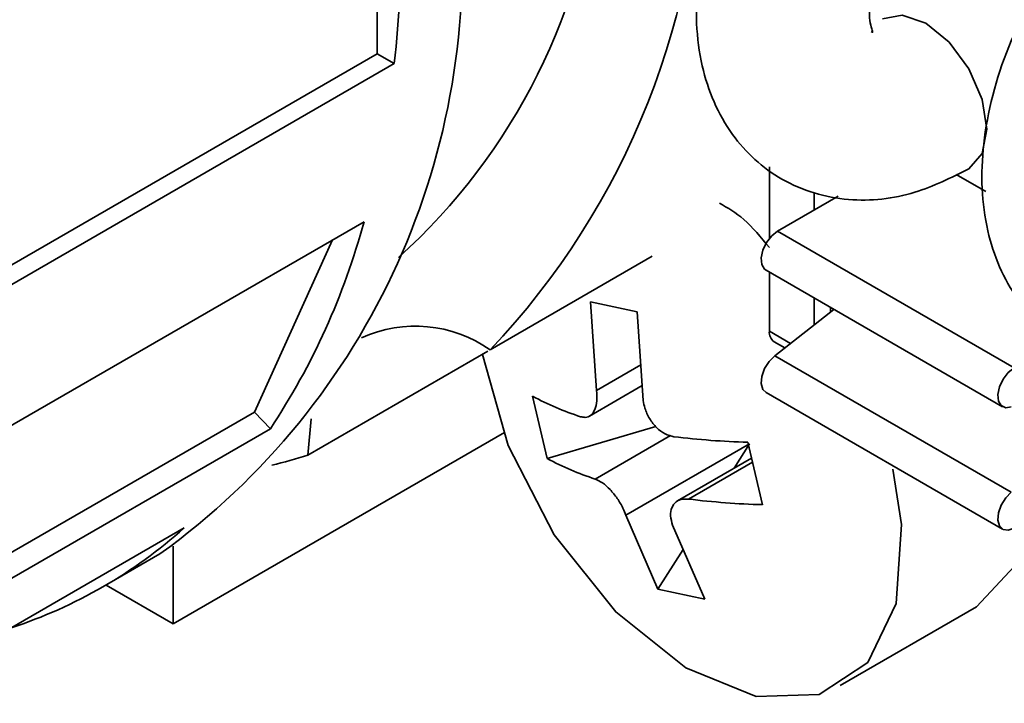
# Model space of a CAD drawing. Header units: millimetres. Extents: x 0 to 420, y 0 to 297.
# Tile 59 of 110: x 288.01 to 290.85, y 121.3 to 123.28. Entities that reach past the tile are written whole.
import ezdxf

# ---------------------------------------------------------------- set-up
doc = ezdxf.new("R2010")
doc.units = ezdxf.units.MM

msp = doc.modelspace()

# ---------------------------------------------------------------- linework, layer by layer
at = {"color": 7, "linetype": 'Continuous', "lineweight": 35}
for p, q in [((289.0395, 123.1786), (289.0395, 123.5594)), ((284.3811, 120.4893), (289.0395, 123.1786)), ((289.0889, 123.15), (289.0395, 123.1786)), ((289.0889, 123.15), (284.3749, 120.4287)), ((290.173, 122.8519), (290.173, 122.6447)), ((290.7129, 122.8302), (290.7987, 122.7807)), ((290.3719, 122.7668), (290.1965, 122.6656)), ((284.2875, 119.972), (289.0016, 122.6933)), ((290.1965, 122.6656), (290.8801, 122.271)), ((288.6853, 122.1434), (288.9103, 122.6406)), ((289.3661, 122.323), (289.8344, 122.5933)), ((290.1632, 122.5534), (290.8468, 122.1588)), ((290.173, 122.5478), (290.173, 122.3771)), ((289.7906, 122.4334), (289.6557, 122.4623)), ((289.6735, 122.2057), (289.6557, 122.4623)), ((289.7906, 122.4334), (289.8084, 122.1767)), ((290.3595, 122.4401), (290.1883, 122.3062)), ((290.1868, 122.3466), (290.2174, 122.3289)), ((289.3593, 122.319), (288.8392, 122.0187)), ((290.8718, 121.9116), (290.1883, 122.3062)), ((289.6531, 122.1319), (289.8054, 122.2198)), ((289.4888, 122.1893), (289.5312, 122.0091)), ((290.1632, 122.1996), (290.8468, 121.805)), ((284.0895, 119.4902), (288.6853, 122.1434)), ((288.731, 122.0952), (288.6853, 122.1434)), ((288.8485, 122.1241), (288.8392, 122.0187)), ((289.8446, 122.1018), (289.5312, 122.0091)), ((288.731, 122.0952), (284.0169, 119.3738)), ((288.4502, 121.5317), (289.4072, 122.0841)), ((290.115, 122.0511), (289.7583, 121.8451)), ((290.0707, 121.9808), (290.115, 122.0511)), ((290.1528, 121.8758), (290.1104, 122.0561)), ((290.1212, 122.0099), (289.9078, 121.8867)), ((289.851, 121.6318), (289.7583, 121.8451)), ((289.8932, 121.8162), (289.9859, 121.6028)), ((283.7682, 119.0875), (288.4822, 121.8089)), ((288.2471, 121.6383), (288.4121, 121.7336)), ((288.4502, 121.7564), (288.4502, 121.5317)), ((289.851, 121.6318), (289.9234, 121.7467)), ((288.4502, 121.5317), (288.2563, 121.6436)), ((289.851, 121.6318), (289.9859, 121.6028)), ((290.3778, 121.3534), (290.7717, 121.5808))]:
    msp.add_line(p, q, dxfattribs=at)
at = {"color": 8, "linetype": 'Continuous', "lineweight": 35}
for p, q in [((290.3026, 122.7268), (290.3026, 122.7771)), ((290.3026, 122.3956), (290.3026, 122.473)), ((290.3498, 122.4325), (290.3498, 122.4458)), ((290.2339, 122.3419), (290.173, 122.3771)), ((289.6735, 122.2057), (289.8013, 122.2794)), ((289.6696, 121.9497), (289.8872, 122.0754)), ((290.124, 121.9984), (289.9394, 121.8919))]:
    msp.add_line(p, q, dxfattribs=at)
at = {"color": 8, "linetype": 'Continuous', "lineweight": 35, "flags": 128}
msp.add_lwpolyline([(290.4995, 123.279), (290.5568, 123.2901), (290.6245, 123.2666), (290.6921, 123.212), (290.7495, 123.1346), (290.7878, 123.0463), (290.8013, 122.9604), (290.7878, 122.89), (290.7495, 122.8459), (290.7494, 122.8459)], dxfattribs=at)
at = {"color": 7, "linetype": 'Continuous', "lineweight": 35, "flags": 128}
for points in [[(290.1965, 122.6656), (290.1795, 122.6521), (290.1647, 122.6329), (290.1543, 122.6109), (290.1496, 122.5888), (290.1513, 122.5699), (290.1591, 122.5565), (290.1632, 122.5534)], [(289.344, 122.3101), (289.4178, 122.0463), (289.5512, 121.7884), (289.7289, 121.566), (289.931, 121.4043), (290.1345, 121.3215), (290.3167, 121.3269), (290.4569, 121.4199), (290.5393, 121.5901), (290.5547, 121.8181), (290.5292, 121.9786), (290.5292, 121.9786)], [(290.1883, 122.3062), (290.172, 122.2897), (290.1591, 122.2688), (290.1513, 122.2464), (290.1496, 122.2255), (290.1543, 122.2088), (290.1632, 122.1996)], [(290.8801, 122.271), (290.863, 122.2575), (290.8482, 122.2383), (290.8378, 122.2163), (290.8331, 122.1943), (290.8348, 122.1753), (290.8427, 122.1619), (290.8556, 122.1559), (290.8718, 122.1582)], [(290.8718, 121.9116), (290.8556, 121.8951), (290.8427, 121.8742), (290.8348, 121.8518), (290.8331, 121.8309), (290.8378, 121.8142), (290.8482, 121.8042), (290.863, 121.8021), (290.8801, 121.8083)], [(290.9394, 121.8463), (290.8942, 121.7124), (290.7717, 121.5808)]]:
    msp.add_lwpolyline(points, dxfattribs=at)
at = {"color": 7, "linetype": 'Continuous', "lineweight": 35}
for centre, radius, start, end in [((287.7505, 123.8567), 2.2276, 316.49, 0.3427), ((287.9085, 123.9135), 1.7817, 312.0304, 354.9955), ((287.1824, 123.439), 2.1025, 305.792, 5.5202), ((285.4962, 123.5418), 3.6141, 353.7767, 0.1372), ((287.0254, 123.227), 2.047, 326.431, 344.887), ((289.1496, 122.0164), 0.3753, 54.7717, 114.4066), ((290.2056, 122.3735), 0.0329, 173.7082, 234.9793), ((289.8712, 122.89), 0.7982, 241.3773, 252.2022), ((290.1754, 124.342), 2.2868, 263.009, 268.3713), ((288.393, 123.4301), 1.4803, 283.3765, 287.5433), ((289.9136, 122.7097), 0.7981, 241.3764, 252.2023), ((290.2178, 124.1622), 2.2873, 263.0091, 268.3702), ((287.5468, 122.8514), 1.4007, 288.1109, 311.9001)]:
    msp.add_arc(centre, radius, start, end, dxfattribs=at)
for points, knots in [([(290.4995, 124.2316), (290.4575, 124.2041), (290.3404, 124.1277), (290.1728, 123.9406), (290.0266, 123.6757), (289.9543, 123.398), (289.9636, 123.1468), (290.0498, 122.9433), (290.2042, 122.8014), (290.3976, 122.7449), (290.5866, 122.7653), (290.698, 122.8205), (290.7495, 122.8459)], [0, 0, 0, 0, 0.066679, 0.185555, 0.304887, 0.426754, 0.540537, 0.642872, 0.73469, 0.830655, 0.921794, 1, 1, 1, 1]), ([(290.4672, 123.2429), (290.4688, 123.2413), (290.4743, 123.2359), (290.4601, 123.2693), (290.4619, 123.3418), (290.4831, 123.4417), (290.5304, 123.5553), (290.601, 123.6666), (290.6822, 123.7541), (290.7286, 123.7848), (290.7495, 123.7985)], [0, 0, 0, 0, 0.053741, 0.182661, 0.308091, 0.437634, 0.578858, 0.728147, 0.877895, 1, 1, 1, 1]), ([(291.3245, 123.7553), (291.2824, 123.7279), (291.1654, 123.6515), (290.9978, 123.4644), (290.8516, 123.1994), (290.7793, 122.9217), (290.7885, 122.6705), (290.8747, 122.467), (291.0291, 122.3251), (291.2226, 122.2687), (291.4116, 122.2891), (291.523, 122.3442), (291.5744, 122.3697)], [0, 0, 0, 0, 0.0666788, 0.1855549, 0.3048874, 0.4267538, 0.5405367, 0.6428717, 0.7346899, 0.8306554, 0.9217944, 1, 1, 1, 1]), ([(290.173, 122.6184), (290.1488, 122.648), (290.1038, 122.703), (290.0524, 122.7333), (290.0286, 122.7473)], [0, 0, 0, 0, 0.536898, 1, 1, 1, 1]), ([(289.6735, 122.2057), (289.6742, 122.1953), (289.6758, 122.1745), (289.6695, 122.1494), (289.6577, 122.1328), (289.6426, 122.1266), (289.6317, 122.129), (289.6272, 122.13)], [0, 0, 0, 0, 0.213494, 0.427061, 0.638946, 0.850102, 1, 1, 1, 1]), ([(289.897, 122.0721), (289.8884, 122.0742), (289.8712, 122.0784), (289.8464, 122.0974), (289.8261, 122.1234), (289.8131, 122.1513), (289.8098, 122.1693), (289.8084, 122.1767)], [0, 0, 0, 0, 0.213521, 0.427068, 0.638974, 0.85012, 1, 1, 1, 1]), ([(289.6696, 121.9497), (289.6765, 121.9466), (289.6903, 121.9405), (289.7129, 121.9202), (289.7337, 121.8945), (289.7493, 121.8681), (289.7556, 121.8519), (289.7583, 121.8451)], [0, 0, 0, 0, 0.213493, 0.427074, 0.638956, 0.850105, 1, 1, 1, 1]), ([(289.8932, 121.8162), (289.8907, 121.8256), (289.8857, 121.8444), (289.8898, 121.8682), (289.9021, 121.885), (289.9198, 121.8928), (289.9337, 121.8921), (289.9394, 121.8919)], [0, 0, 0, 0, 0.2134931, 0.4270575, 0.6389625, 0.8500976, 1, 1, 1, 1])]:
    msp.add_open_spline(points, degree=3, knots=knots, dxfattribs=at)

doc.saveas('drawing.dxf')
